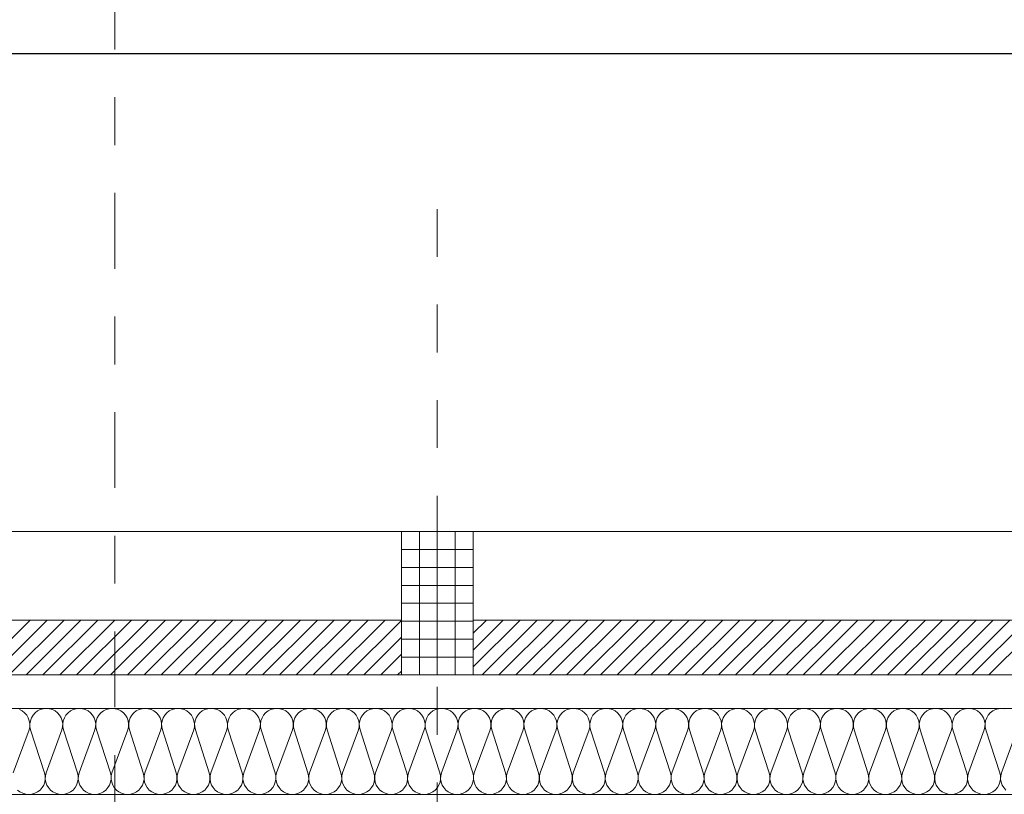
# Model space of a CAD drawing. Header units: metres. Extents: x -45.2 to 14.3, y -31.8 to 10.2.
# Tile 55 of 141: x -30.6 to -28.5, y 0.1 to 1.7. Entities that reach past the tile are written whole.
import ezdxf

# ---------------------------------------------------------------- set-up
doc = ezdxf.new("R2010")
doc.units = ezdxf.units.M
doc.header["$LTSCALE"] = 0.05
doc.linetypes.add('Achsen 01', pattern=[5.291531, 3.175, -1.058062, 0.352704, -0.705764])
doc.linetypes.add('Raster 01', pattern=[2, 1, -1])
for name, color, linetype, lineweight, true_color in [('014_Fassadenarbeiten-000 Aufsicht Betonfertigteile', 7, 'Continuous', 9, 0xc0c0c0), ('014_Fassadenarbeiten-330 mineralische Dämmung', 7, 'Continuous', 9, 0x666666), ('AV1-Raster', 7, 'Raster 01', 9, 0xa6a6a6)]:
    doc.layers.add(name, color=color, linetype=linetype, lineweight=lineweight, true_color=true_color)
for name, color, linetype, lineweight in [('014_Fassadenarbeiten-330 Betonfertigteile vertikal', 7, 'Continuous', 9), ('014_Fassadenarbeiten-330 Filtermauerwerk 11.5cm', 7, 'Continuous', 9), ('AV1-Schnitt Achsen', 7, 'Achsen 01', 18), ('Bemaßung-Bemaßung', 7, 'Continuous', 9)]:
    doc.layers.add(name, color=color, linetype=linetype, lineweight=lineweight)

msp = doc.modelspace()

# ---------------------------------------------------------------- linework, layer by layer
at = {"layer": '014_Fassadenarbeiten-000 Aufsicht Betonfertigteile'}
msp.add_lwpolyline([(-39.4623, 0.305), (-16.125, 0.305), (-16.125, 0.675), (-39.825, 0.675)], close=True, dxfattribs=at)
at = {"layer": '014_Fassadenarbeiten-330 Betonfertigteile vertikal', "color": 8, "linetype": 'Continuous', "lineweight": 9, "true_color": 0x808080}
for p, q in [((-29.7375, 0.675), (-29.7375, 0.375)), ((-29.7, 0.675), (-29.7, 0.375)), ((-29.6625, 0.675), (-29.6625, 0.375))]:
    msp.add_line(p, q, dxfattribs=at)
at = {"layer": '014_Fassadenarbeiten-330 Betonfertigteile vertikal', "color": 8, "linetype": 'Continuous', "lineweight": 13, "true_color": 0x808080}
for p, q in [((-29.775, 0.6375), (-29.625, 0.6375)), ((-29.775, 0.6), (-29.625, 0.6)), ((-29.775, 0.5625), (-29.625, 0.5625)), ((-29.775, 0.525), (-29.625, 0.525)), ((-29.775, 0.4875), (-29.625, 0.4875)), ((-29.775, 0.45), (-29.625, 0.45)), ((-29.775, 0.4125), (-29.625, 0.4125))]:
    msp.add_line(p, q, dxfattribs=at)
at = {"layer": '014_Fassadenarbeiten-330 Betonfertigteile vertikal'}
msp.add_lwpolyline([(-29.625, 0.675), (-29.775, 0.675), (-29.775, 0.375), (-29.625, 0.375)], close=True, dxfattribs=at)
at = {"layer": '014_Fassadenarbeiten-330 Filtermauerwerk 11.5cm', "color": 8, "linetype": 'Continuous', "lineweight": 9, "true_color": 0x808080}
for p, q in [((-30.667, 0.375), (-30.552, 0.49)), ((-30.6316, 0.375), (-30.5166, 0.49)), ((-30.5963, 0.375), (-30.4813, 0.49)), ((-30.5609, 0.375), (-30.4459, 0.49)), ((-30.5256, 0.375), (-30.4106, 0.49)), ((-30.4902, 0.375), (-30.3752, 0.49)), ((-30.4549, 0.375), (-30.3399, 0.49)), ((-30.4195, 0.375), (-30.3045, 0.49)), ((-30.3841, 0.375), (-30.2691, 0.49)), ((-30.3488, 0.375), (-30.2338, 0.49)), ((-30.3134, 0.375), (-30.1984, 0.49)), ((-30.2781, 0.375), (-30.1631, 0.49)), ((-30.2427, 0.375), (-30.1277, 0.49)), ((-30.2074, 0.375), (-30.0924, 0.49)), ((-30.172, 0.375), (-30.057, 0.49)), ((-30.1367, 0.375), (-30.0217, 0.49)), ((-30.1013, 0.375), (-29.9863, 0.49)), ((-30.0659, 0.375), (-29.9509, 0.49)), ((-30.0306, 0.375), (-29.9156, 0.49)), ((-29.9952, 0.375), (-29.8802, 0.49)), ((-29.9599, 0.375), (-29.8449, 0.49)), ((-29.9245, 0.375), (-29.8095, 0.49)), ((-29.8892, 0.375), (-29.775, 0.4892)), ((-29.625, 0.4624), (-29.5974, 0.49)), ((-29.625, 0.427), (-29.562, 0.49)), ((-29.625, 0.3917), (-29.5267, 0.49)), ((-29.6063, 0.375), (-29.4913, 0.49)), ((-29.571, 0.375), (-29.456, 0.49)), ((-29.5356, 0.375), (-29.4206, 0.49)), ((-29.5003, 0.375), (-29.3853, 0.49)), ((-29.4649, 0.375), (-29.3499, 0.49)), ((-29.4296, 0.375), (-29.3146, 0.49)), ((-29.3942, 0.375), (-29.2792, 0.49)), ((-29.3588, 0.375), (-29.2438, 0.49)), ((-29.3235, 0.375), (-29.2085, 0.49)), ((-29.2881, 0.375), (-29.1731, 0.49)), ((-29.2528, 0.375), (-29.1378, 0.49)), ((-29.2174, 0.375), (-29.1024, 0.49)), ((-29.1821, 0.375), (-29.0671, 0.49)), ((-29.1467, 0.375), (-29.0317, 0.49)), ((-29.1114, 0.375), (-28.9964, 0.49)), ((-29.076, 0.375), (-28.961, 0.49)), ((-29.0406, 0.375), (-28.9256, 0.49)), ((-29.0053, 0.375), (-28.8903, 0.49)), ((-28.9699, 0.375), (-28.8549, 0.49)), ((-28.9346, 0.375), (-28.8196, 0.49)), ((-28.8992, 0.375), (-28.7842, 0.49)), ((-28.8639, 0.375), (-28.7489, 0.49)), ((-28.8285, 0.375), (-28.7135, 0.49)), ((-28.7932, 0.375), (-28.6782, 0.49)), ((-28.7578, 0.375), (-28.6428, 0.49)), ((-28.7224, 0.375), (-28.6074, 0.49)), ((-28.6871, 0.375), (-28.5721, 0.49)), ((-28.6517, 0.375), (-28.5367, 0.49)), ((-28.6164, 0.375), (-28.5014, 0.49)), ((-28.581, 0.375), (-28.466, 0.49)), ((-28.5457, 0.375), (-28.4307, 0.49)), ((-29.8538, 0.375), (-29.775, 0.4538)), ((-29.8185, 0.375), (-29.775, 0.4185)), ((-29.7831, 0.375), (-29.775, 0.3831))]:
    msp.add_line(p, q, dxfattribs=at)
at = {"layer": '014_Fassadenarbeiten-330 Filtermauerwerk 11.5cm'}
for points in [[(-29.775, 0.49), (-29.775, 0.375), (-30.975, 0.375), (-30.975, 0.49)], [(-28.425, 0.49), (-28.425, 0.375), (-29.625, 0.375), (-29.625, 0.49)]]:
    msp.add_lwpolyline(points, close=True, dxfattribs=at)
at = {"layer": '014_Fassadenarbeiten-330 mineralische Dämmung'}
msp.add_lwpolyline([(-18.9, 0.305), (-18.9, 0.125), (-39.275, 0.125), (-39.275, -5.4), (-39.455, -5.4), (-39.455, 0.305)], close=True, dxfattribs=at)
for points in [[(-30.5878, 0.17), (-30.5546, 0.26), (-30.5546, 0.26), (-30.5532, 0.2663), (-30.553, 0.2728), (-30.554, 0.2792), (-30.5562, 0.2853), (-30.5595, 0.2908), (-30.5638, 0.2957), (-30.5689, 0.2997), (-30.5747, 0.3026)], [(-28.5126, 0.3044), (-28.519, 0.305), (-28.5254, 0.3044), (-28.5317, 0.3026), (-28.5374, 0.2997), (-28.5426, 0.2957), (-28.5468, 0.2908), (-28.5501, 0.2853), (-28.5523, 0.2792), (-28.5534, 0.2728), (-28.5532, 0.2663), (-28.5518, 0.26), (-28.5229, 0.17), (-28.5229, 0.17), (-28.5215, 0.1637), (-28.5213, 0.1572), (-28.5223, 0.1508), (-28.5245, 0.1447), (-28.5278, 0.1392), (-28.5321, 0.1343), (-28.5372, 0.1303), (-28.543, 0.1274), (-28.5492, 0.1256), (-28.5556, 0.125), (-28.5621, 0.1256), (-28.5683, 0.1274), (-28.5741, 0.1303), (-28.5792, 0.1343), (-28.5835, 0.1392), (-28.5868, 0.1447), (-28.589, 0.1508), (-28.59, 0.1572), (-28.5898, 0.1637), (-28.5884, 0.17), (-28.5552, 0.26), (-28.5552, 0.26), (-28.5538, 0.2663), (-28.5536, 0.2728), (-28.5546, 0.2792), (-28.5568, 0.2853), (-28.5601, 0.2908), (-28.5644, 0.2957), (-28.5695, 0.2997), (-28.5753, 0.3026), (-28.5815, 0.3044), (-28.5879, 0.305), (-28.5944, 0.3044), (-28.6006, 0.3026), (-28.6064, 0.2997), (-28.6115, 0.2957), (-28.6158, 0.2908), (-28.6191, 0.2853), (-28.6213, 0.2792), (-28.6223, 0.2728), (-28.6221, 0.2663), (-28.6207, 0.26), (-28.5918, 0.17), (-28.5918, 0.17), (-28.5904, 0.1637), (-28.5902, 0.1572), (-28.5912, 0.1508), (-28.5934, 0.1447), (-28.5967, 0.1392), (-28.601, 0.1343), (-28.6062, 0.1303), (-28.6119, 0.1274), (-28.6181, 0.1256), (-28.6246, 0.125), (-28.631, 0.1256), (-28.6373, 0.1274), (-28.643, 0.1303), (-28.6481, 0.1343), (-28.6524, 0.1392), (-28.6557, 0.1447), (-28.6579, 0.1508), (-28.659, 0.1572), (-28.6588, 0.1637), (-28.6574, 0.17), (-28.6241, 0.26), (-28.6241, 0.26), (-28.6227, 0.2663), (-28.6225, 0.2728), (-28.6235, 0.2792), (-28.6258, 0.2853), (-28.6291, 0.2908), (-28.6333, 0.2957), (-28.6385, 0.2997), (-28.6442, 0.3026), (-28.6504, 0.3044), (-28.6569, 0.305), (-28.6633, 0.3044), (-28.6696, 0.3026), (-28.6753, 0.2997), (-28.6804, 0.2957), (-28.6847, 0.2908), (-28.688, 0.2853), (-28.6902, 0.2792), (-28.6913, 0.2728), (-28.6911, 0.2663), (-28.6897, 0.26), (-28.6608, 0.17), (-28.6608, 0.17), (-28.6594, 0.1637), (-28.6592, 0.1572), (-28.6602, 0.1508), (-28.6624, 0.1447), (-28.6657, 0.1392), (-28.67, 0.1343), (-28.6751, 0.1303), (-28.6809, 0.1274), (-28.6871, 0.1256), (-28.6935, 0.125), (-28.7, 0.1256), (-28.7062, 0.1274), (-28.712, 0.1303), (-28.7171, 0.1343), (-28.7214, 0.1392), (-28.7247, 0.1447), (-28.7269, 0.1508), (-28.7279, 0.1572), (-28.7277, 0.1637), (-28.7263, 0.17), (-28.6931, 0.26), (-28.6931, 0.26), (-28.6917, 0.2663), (-28.6915, 0.2728), (-28.6925, 0.2792), (-28.6947, 0.2853), (-28.698, 0.2908), (-28.7023, 0.2957), (-28.7074, 0.2997), (-28.7132, 0.3026), (-28.7194, 0.3044), (-28.7258, 0.305), (-28.7323, 0.3044), (-28.7385, 0.3026), (-28.7443, 0.2997), (-28.7494, 0.2957), (-28.7537, 0.2908), (-28.757, 0.2853), (-28.7592, 0.2792), (-28.7602, 0.2728), (-28.76, 0.2663), (-28.7586, 0.26), (-28.7297, 0.17), (-28.7297, 0.17), (-28.7283, 0.1637), (-28.7281, 0.1572), (-28.7291, 0.1508), (-28.7313, 0.1447), (-28.7346, 0.1392), (-28.7389, 0.1343), (-28.744, 0.1303), (-28.7498, 0.1274), (-28.756, 0.1256), (-28.7625, 0.125), (-28.7689, 0.1256), (-28.7751, 0.1274), (-28.7809, 0.1303), (-28.786, 0.1343), (-28.7903, 0.1392), (-28.7936, 0.1447), (-28.7958, 0.1508), (-28.7969, 0.1572), (-28.7967, 0.1637), (-28.7953, 0.17), (-28.762, 0.26), (-28.762, 0.26), (-28.7606, 0.2663), (-28.7604, 0.2728), (-28.7614, 0.2792), (-28.7636, 0.2853), (-28.7669, 0.2908), (-28.7712, 0.2957), (-28.7763, 0.2997), (-28.7821, 0.3026), (-28.7883, 0.3044), (-28.7948, 0.305), (-28.8012, 0.3044), (-28.8074, 0.3026), (-28.8132, 0.2997), (-28.8183, 0.2957), (-28.8226, 0.2908), (-28.8259, 0.2853), (-28.8281, 0.2792), (-28.8292, 0.2728), (-28.829, 0.2663), (-28.8276, 0.26), (-28.7986, 0.17), (-28.7986, 0.17), (-28.7972, 0.1637), (-28.7971, 0.1572), (-28.7981, 0.1508), (-28.8003, 0.1447), (-28.8036, 0.1392), (-28.8079, 0.1343), (-28.813, 0.1303), (-28.8188, 0.1274), (-28.825, 0.1256), (-28.8314, 0.125), (-28.8379, 0.1256), (-28.8441, 0.1274), (-28.8499, 0.1303), (-28.855, 0.1343), (-28.8593, 0.1392), (-28.8626, 0.1447), (-28.8648, 0.1508), (-28.8658, 0.1572), (-28.8656, 0.1637), (-28.8642, 0.17), (-28.8309, 0.26), (-28.8309, 0.26), (-28.8295, 0.2663), (-28.8294, 0.2728), (-28.8304, 0.2792), (-28.8326, 0.2853), (-28.8359, 0.2908), (-28.8402, 0.2957), (-28.8453, 0.2997), (-28.8511, 0.3026), (-28.8573, 0.3044), (-28.8637, 0.305), (-28.8702, 0.3044), (-28.8764, 0.3026), (-28.8822, 0.2997), (-28.8873, 0.2957), (-28.8916, 0.2908), (-28.8949, 0.2853), (-28.8971, 0.2792), (-28.8981, 0.2728), (-28.8979, 0.2663), (-28.8965, 0.26), (-28.8676, 0.17), (-28.8676, 0.17), (-28.8662, 0.1637), (-28.866, 0.1572), (-28.867, 0.1508), (-28.8692, 0.1447), (-28.8725, 0.1392), (-28.8768, 0.1343), (-28.8819, 0.1303), (-28.8877, 0.1274), (-28.8939, 0.1256), (-28.9004, 0.125), (-28.9068, 0.1256), (-28.913, 0.1274), (-28.9188, 0.1303), (-28.9239, 0.1343), (-28.9282, 0.1392), (-28.9315, 0.1447), (-28.9337, 0.1508), (-28.9347, 0.1572), (-28.9346, 0.1637), (-28.9332, 0.17), (-28.8999, 0.26), (-28.8999, 0.26), (-28.8985, 0.2663), (-28.8983, 0.2728), (-28.8993, 0.2792), (-28.9015, 0.2853), (-28.9048, 0.2908), (-28.9091, 0.2957), (-28.9142, 0.2997), (-28.92, 0.3026), (-28.9262, 0.3044), (-28.9327, 0.305), (-28.9391, 0.3044), (-28.9453, 0.3026), (-28.9511, 0.2997), (-28.9562, 0.2957), (-28.9605, 0.2908), (-28.9638, 0.2853), (-28.966, 0.2792), (-28.967, 0.2728), (-28.9669, 0.2663), (-28.9655, 0.26), (-28.9365, 0.17), (-28.9365, 0.17), (-28.9351, 0.1637), (-28.9349, 0.1572), (-28.936, 0.1508), (-28.9382, 0.1447), (-28.9415, 0.1392), (-28.9458, 0.1343), (-28.9509, 0.1303), (-28.9567, 0.1274), (-28.9629, 0.1256), (-28.9693, 0.125), (-28.9758, 0.1256), (-28.982, 0.1274), (-28.9878, 0.1303), (-28.9929, 0.1343), (-28.9972, 0.1392), (-29.0005, 0.1447), (-29.0027, 0.1508), (-29.0037, 0.1572), (-29.0035, 0.1637), (-29.0021, 0.17), (-28.9688, 0.26), (-28.9688, 0.26), (-28.9674, 0.2663), (-28.9672, 0.2728), (-28.9683, 0.2792), (-28.9705, 0.2853), (-28.9738, 0.2908), (-28.9781, 0.2957), (-28.9832, 0.2997), (-28.989, 0.3026), (-28.9952, 0.3044), (-29.0016, 0.305), (-29.0081, 0.3044), (-29.0143, 0.3026), (-29.02, 0.2997), (-29.0252, 0.2957), (-29.0295, 0.2908), (-29.0328, 0.2853), (-29.035, 0.2792), (-29.036, 0.2728), (-29.0358, 0.2663), (-29.0344, 0.26), (-29.0055, 0.17), (-29.0055, 0.17), (-29.0041, 0.1637), (-29.0039, 0.1572), (-29.0049, 0.1508), (-29.0071, 0.1447), (-29.0104, 0.1392), (-29.0147, 0.1343), (-29.0198, 0.1303), (-29.0256, 0.1274), (-29.0318, 0.1256), (-29.0383, 0.125), (-29.0447, 0.1256), (-29.0509, 0.1274), (-29.0567, 0.1303), (-29.0618, 0.1343), (-29.0661, 0.1392), (-29.0694, 0.1447), (-29.0716, 0.1508), (-29.0726, 0.1572), (-29.0724, 0.1637), (-29.071, 0.17), (-29.0378, 0.26), (-29.0378, 0.26), (-29.0364, 0.2663), (-29.0362, 0.2728), (-29.0372, 0.2792), (-29.0394, 0.2853), (-29.0427, 0.2908), (-29.047, 0.2957), (-29.0521, 0.2997), (-29.0579, 0.3026), (-29.0641, 0.3044), (-29.0706, 0.305), (-29.077, 0.3044), (-29.0832, 0.3026), (-29.089, 0.2997), (-29.0941, 0.2957), (-29.0984, 0.2908), (-29.1017, 0.2853), (-29.1039, 0.2792), (-29.1049, 0.2728), (-29.1047, 0.2663), (-29.1033, 0.26), (-29.0744, 0.17), (-29.0744, 0.17), (-29.073, 0.1637), (-29.0728, 0.1572), (-29.0739, 0.1508), (-29.0761, 0.1447), (-29.0794, 0.1392), (-29.0836, 0.1343), (-29.0888, 0.1303), (-29.0945, 0.1274), (-29.1008, 0.1256), (-29.1072, 0.125), (-29.1137, 0.1256), (-29.1199, 0.1274), (-29.1256, 0.1303), (-29.1308, 0.1343), (-29.135, 0.1392), (-29.1384, 0.1447), (-29.1406, 0.1508), (-29.1416, 0.1572), (-29.1414, 0.1637), (-29.14, 0.17), (-29.1067, 0.26), (-29.1067, 0.26), (-29.1053, 0.2663), (-29.1051, 0.2728), (-29.1062, 0.2792), (-29.1084, 0.2853), (-29.1117, 0.2908), (-29.116, 0.2957), (-29.1211, 0.2997), (-29.1268, 0.3026), (-29.1331, 0.3044), (-29.1395, 0.305), (-29.146, 0.3044), (-29.1522, 0.3026), (-29.1579, 0.2997), (-29.1631, 0.2957), (-29.1673, 0.2908), (-29.1706, 0.2853), (-29.1729, 0.2792), (-29.1739, 0.2728), (-29.1737, 0.2663), (-29.1723, 0.26), (-29.1434, 0.17), (-29.1434, 0.17), (-29.142, 0.1637), (-29.1418, 0.1572), (-29.1428, 0.1508), (-29.145, 0.1447), (-29.1483, 0.1392), (-29.1526, 0.1343), (-29.1577, 0.1303), (-29.1635, 0.1274), (-29.1697, 0.1256), (-29.1762, 0.125), (-29.1826, 0.1256), (-29.1888, 0.1274), (-29.1946, 0.1303), (-29.1997, 0.1343), (-29.204, 0.1392), (-29.2073, 0.1447), (-29.2095, 0.1508), (-29.2105, 0.1572), (-29.2103, 0.1637), (-29.2089, 0.17), (-29.1757, 0.26), (-29.1757, 0.26), (-29.1743, 0.2663), (-29.1741, 0.2728), (-29.1751, 0.2792), (-29.1773, 0.2853), (-29.1806, 0.2908), (-29.1849, 0.2957), (-29.19, 0.2997), (-29.1958, 0.3026), (-29.202, 0.3044), (-29.2085, 0.305), (-29.2149, 0.3044), (-29.2211, 0.3026), (-29.2269, 0.2997), (-29.232, 0.2957), (-29.2363, 0.2908), (-29.2396, 0.2853), (-29.2418, 0.2792), (-29.2428, 0.2728), (-29.2426, 0.2663), (-29.2412, 0.26), (-29.2123, 0.17), (-29.2123, 0.17), (-29.2109, 0.1637), (-29.2107, 0.1572), (-29.2117, 0.1508), (-29.2139, 0.1447), (-29.2173, 0.1392), (-29.2215, 0.1343), (-29.2267, 0.1303), (-29.2324, 0.1274), (-29.2386, 0.1256), (-29.2451, 0.125), (-29.2515, 0.1256), (-29.2578, 0.1274), (-29.2635, 0.1303), (-29.2687, 0.1343), (-29.2729, 0.1392), (-29.2762, 0.1447), (-29.2784, 0.1508), (-29.2795, 0.1572), (-29.2793, 0.1637), (-29.2779, 0.17), (-29.2446, 0.26), (-29.2446, 0.26), (-29.2432, 0.2663), (-29.243, 0.2728), (-29.2441, 0.2792), (-29.2463, 0.2853), (-29.2496, 0.2908), (-29.2538, 0.2957), (-29.259, 0.2997), (-29.2647, 0.3026), (-29.271, 0.3044), (-29.2774, 0.305), (-29.2838, 0.3044), (-29.2901, 0.3026), (-29.2958, 0.2997), (-29.3009, 0.2957), (-29.3052, 0.2908), (-29.3085, 0.2853), (-29.3107, 0.2792), (-29.3118, 0.2728), (-29.3116, 0.2663), (-29.3102, 0.26), (-29.2813, 0.17), (-29.2813, 0.17), (-29.2799, 0.1637), (-29.2797, 0.1572), (-29.2807, 0.1508), (-29.2829, 0.1447), (-29.2862, 0.1392), (-29.2905, 0.1343), (-29.2956, 0.1303), (-29.3014, 0.1274), (-29.3076, 0.1256), (-29.314, 0.125), (-29.3205, 0.1256), (-29.3267, 0.1274), (-29.3325, 0.1303), (-29.3376, 0.1343), (-29.3419, 0.1392), (-29.3452, 0.1447), (-29.3474, 0.1508), (-29.3484, 0.1572), (-29.3482, 0.1637), (-29.3468, 0.17), (-29.3136, 0.26), (-29.3136, 0.26), (-29.3122, 0.2663), (-29.312, 0.2728), (-29.313, 0.2792), (-29.3152, 0.2853), (-29.3185, 0.2908), (-29.3228, 0.2957), (-29.3279, 0.2997), (-29.3337, 0.3026), (-29.3399, 0.3044), (-29.3463, 0.305), (-29.3528, 0.3044), (-29.359, 0.3026), (-29.3648, 0.2997), (-29.3699, 0.2957), (-29.3742, 0.2908), (-29.3775, 0.2853), (-29.3797, 0.2792), (-29.3807, 0.2728), (-29.3805, 0.2663), (-29.3791, 0.26), (-29.3502, 0.17), (-29.3502, 0.17), (-29.3488, 0.1637), (-29.3486, 0.1572), (-29.3496, 0.1508), (-29.3518, 0.1447), (-29.3551, 0.1392), (-29.3594, 0.1343), (-29.3645, 0.1303), (-29.3703, 0.1274), (-29.3765, 0.1256), (-29.383, 0.125), (-29.3894, 0.1256), (-29.3957, 0.1274), (-29.4014, 0.1303), (-29.4065, 0.1343), (-29.4108, 0.1392), (-29.4141, 0.1447), (-29.4163, 0.1508), (-29.4174, 0.1572), (-29.4172, 0.1637), (-29.4158, 0.17), (-29.3825, 0.26), (-29.3825, 0.26), (-29.3811, 0.2663), (-29.3809, 0.2728), (-29.3819, 0.2792), (-29.3841, 0.2853), (-29.3874, 0.2908), (-29.3917, 0.2957), (-29.3969, 0.2997), (-29.4026, 0.3026), (-29.4088, 0.3044), (-29.4153, 0.305), (-29.4217, 0.3044), (-29.4279, 0.3026), (-29.4337, 0.2997), (-29.4388, 0.2957), (-29.4431, 0.2908), (-29.4464, 0.2853), (-29.4486, 0.2792), (-29.4497, 0.2728), (-29.4495, 0.2663), (-29.4481, 0.26), (-29.4191, 0.17), (-29.4191, 0.17), (-29.4177, 0.1637), (-29.4176, 0.1572), (-29.4186, 0.1508), (-29.4208, 0.1447), (-29.4241, 0.1392), (-29.4284, 0.1343), (-29.4335, 0.1303), (-29.4393, 0.1274), (-29.4455, 0.1256), (-29.4519, 0.125), (-29.4584, 0.1256), (-29.4646, 0.1274), (-29.4704, 0.1303), (-29.4755, 0.1343), (-29.4798, 0.1392), (-29.4831, 0.1447), (-29.4853, 0.1508), (-29.4863, 0.1572), (-29.4861, 0.1637), (-29.4847, 0.17), (-29.4514, 0.26), (-29.4514, 0.26), (-29.45, 0.2663), (-29.4499, 0.2728), (-29.4509, 0.2792), (-29.4531, 0.2853), (-29.4564, 0.2908), (-29.4607, 0.2957), (-29.4658, 0.2997), (-29.4716, 0.3026), (-29.4778, 0.3044), (-29.4842, 0.305), (-29.4907, 0.3044), (-29.4969, 0.3026), (-29.5027, 0.2997), (-29.5078, 0.2957), (-29.5121, 0.2908), (-29.5154, 0.2853), (-29.5176, 0.2792), (-29.5186, 0.2728), (-29.5184, 0.2663), (-29.517, 0.26), (-29.4881, 0.17), (-29.4881, 0.17), (-29.4867, 0.1637), (-29.4865, 0.1572), (-29.4875, 0.1508), (-29.4897, 0.1447), (-29.493, 0.1392), (-29.4973, 0.1343), (-29.5024, 0.1303), (-29.5082, 0.1274), (-29.5144, 0.1256), (-29.5209, 0.125), (-29.5273, 0.1256), (-29.5335, 0.1274), (-29.5393, 0.1303), (-29.5444, 0.1343), (-29.5487, 0.1392), (-29.552, 0.1447), (-29.5542, 0.1508), (-29.5552, 0.1572), (-29.5551, 0.1637), (-29.5537, 0.17), (-29.5204, 0.26), (-29.5204, 0.26), (-29.519, 0.2663), (-29.5188, 0.2728), (-29.5198, 0.2792), (-29.522, 0.2853), (-29.5253, 0.2908), (-29.5296, 0.2957), (-29.5347, 0.2997), (-29.5405, 0.3026), (-29.5467, 0.3044), (-29.5532, 0.305), (-29.5596, 0.3044), (-29.5658, 0.3026), (-29.5716, 0.2997), (-29.5767, 0.2957), (-29.581, 0.2908), (-29.5843, 0.2853), (-29.5865, 0.2792), (-29.5875, 0.2728), (-29.5874, 0.2663), (-29.586, 0.26), (-29.557, 0.17), (-29.557, 0.17), (-29.5556, 0.1637), (-29.5554, 0.1572), (-29.5565, 0.1508), (-29.5587, 0.1447), (-29.562, 0.1392), (-29.5663, 0.1343), (-29.5714, 0.1303), (-29.5772, 0.1274), (-29.5834, 0.1256), (-29.5898, 0.125), (-29.5963, 0.1256), (-29.6025, 0.1274), (-29.6083, 0.1303), (-29.6134, 0.1343), (-29.6177, 0.1392), (-29.621, 0.1447), (-29.6232, 0.1508), (-29.6242, 0.1572), (-29.624, 0.1637), (-29.6226, 0.17), (-29.5893, 0.26), (-29.5893, 0.26), (-29.5879, 0.2663), (-29.5877, 0.2728), (-29.5888, 0.2792), (-29.591, 0.2853), (-29.5943, 0.2908), (-29.5986, 0.2957), (-29.6037, 0.2997), (-29.6095, 0.3026), (-29.6157, 0.3044), (-29.6221, 0.305), (-29.6286, 0.3044), (-29.6348, 0.3026), (-29.6406, 0.2997), (-29.6457, 0.2957), (-29.65, 0.2908), (-29.6533, 0.2853), (-29.6555, 0.2792), (-29.6565, 0.2728), (-29.6563, 0.2663), (-29.6549, 0.26), (-29.626, 0.17), (-29.626, 0.17), (-29.6246, 0.1637), (-29.6244, 0.1572), (-29.6254, 0.1508), (-29.6276, 0.1447), (-29.6309, 0.1392), (-29.6352, 0.1343), (-29.6403, 0.1303), (-29.6461, 0.1274), (-29.6523, 0.1256), (-29.6588, 0.125), (-29.6652, 0.1256), (-29.6714, 0.1274), (-29.6772, 0.1303), (-29.6823, 0.1343), (-29.6866, 0.1392), (-29.6899, 0.1447), (-29.6921, 0.1508), (-29.6931, 0.1572), (-29.6929, 0.1637), (-29.6915, 0.17), (-29.6583, 0.26), (-29.6583, 0.26), (-29.6569, 0.2663), (-29.6567, 0.2728), (-29.6577, 0.2792), (-29.6599, 0.2853), (-29.6632, 0.2908), (-29.6675, 0.2957), (-29.6726, 0.2997), (-29.6784, 0.3026), (-29.6846, 0.3044), (-29.6911, 0.305), (-29.6975, 0.3044), (-29.7037, 0.3026), (-29.7095, 0.2997), (-29.7146, 0.2957), (-29.7189, 0.2908), (-29.7222, 0.2853), (-29.7244, 0.2792), (-29.7254, 0.2728), (-29.7252, 0.2663), (-29.7238, 0.26), (-29.6949, 0.17), (-29.6949, 0.17), (-29.6935, 0.1637), (-29.6933, 0.1572), (-29.6944, 0.1508), (-29.6966, 0.1447), (-29.6999, 0.1392), (-29.7042, 0.1343), (-29.7093, 0.1303), (-29.715, 0.1274), (-29.7213, 0.1256), (-29.7277, 0.125), (-29.7342, 0.1256), (-29.7404, 0.1274), (-29.7461, 0.1303), (-29.7513, 0.1343), (-29.7556, 0.1392), (-29.7589, 0.1447), (-29.7611, 0.1508), (-29.7621, 0.1572), (-29.7619, 0.1637), (-29.7605, 0.17), (-29.7272, 0.26), (-29.7272, 0.26), (-29.7258, 0.2663), (-29.7256, 0.2728), (-29.7267, 0.2792), (-29.7289, 0.2853), (-29.7322, 0.2908), (-29.7365, 0.2957), (-29.7416, 0.2997), (-29.7473, 0.3026), (-29.7536, 0.3044), (-29.76, 0.305), (-29.7665, 0.3044), (-29.7727, 0.3026), (-29.7784, 0.2997), (-29.7836, 0.2957), (-29.7878, 0.2908), (-29.7912, 0.2853), (-29.7934, 0.2792), (-29.7944, 0.2728), (-29.7942, 0.2663), (-29.7928, 0.26), (-29.7639, 0.17), (-29.7639, 0.17), (-29.7625, 0.1637), (-29.7623, 0.1572), (-29.7633, 0.1508), (-29.7655, 0.1447), (-29.7688, 0.1392), (-29.7731, 0.1343), (-29.7782, 0.1303), (-29.784, 0.1274), (-29.7902, 0.1256), (-29.7967, 0.125), (-29.8031, 0.1256), (-29.8093, 0.1274), (-29.8151, 0.1303), (-29.8202, 0.1343), (-29.8245, 0.1392), (-29.8278, 0.1447), (-29.83, 0.1508), (-29.831, 0.1572), (-29.8308, 0.1637), (-29.8294, 0.17), (-29.7962, 0.26), (-29.7962, 0.26), (-29.7948, 0.2663), (-29.7946, 0.2728), (-29.7956, 0.2792), (-29.7978, 0.2853), (-29.8011, 0.2908), (-29.8054, 0.2957), (-29.8105, 0.2997), (-29.8163, 0.3026), (-29.8225, 0.3044), (-29.829, 0.305), (-29.8354, 0.3044), (-29.8416, 0.3026), (-29.8474, 0.2997), (-29.8525, 0.2957), (-29.8568, 0.2908), (-29.8601, 0.2853), (-29.8623, 0.2792), (-29.8633, 0.2728), (-29.8631, 0.2663), (-29.8617, 0.26), (-29.8328, 0.17), (-29.8328, 0.17), (-29.8314, 0.1637), (-29.8312, 0.1572), (-29.8322, 0.1508), (-29.8345, 0.1447), (-29.8378, 0.1392), (-29.842, 0.1343), (-29.8472, 0.1303), (-29.8529, 0.1274), (-29.8592, 0.1256), (-29.8656, 0.125), (-29.872, 0.1256), (-29.8783, 0.1274), (-29.884, 0.1303), (-29.8892, 0.1343), (-29.8934, 0.1392), (-29.8967, 0.1447), (-29.8989, 0.1508), (-29.9, 0.1572), (-29.8998, 0.1637), (-29.8984, 0.17), (-29.8651, 0.26), (-29.8651, 0.26), (-29.8637, 0.2663), (-29.8635, 0.2728), (-29.8646, 0.2792), (-29.8668, 0.2853), (-29.8701, 0.2908), (-29.8743, 0.2957), (-29.8795, 0.2997), (-29.8852, 0.3026), (-29.8915, 0.3044), (-29.8979, 0.305), (-29.9043, 0.3044), (-29.9106, 0.3026), (-29.9163, 0.2997), (-29.9214, 0.2957), (-29.9257, 0.2908), (-29.929, 0.2853), (-29.9312, 0.2792), (-29.9323, 0.2728), (-29.9321, 0.2663), (-29.9307, 0.26), (-29.9018, 0.17), (-29.9018, 0.17), (-29.9004, 0.1637), (-29.9002, 0.1572), (-29.9012, 0.1508), (-29.9034, 0.1447), (-29.9067, 0.1392), (-29.911, 0.1343), (-29.9161, 0.1303), (-29.9219, 0.1274), (-29.9281, 0.1256), (-29.9345, 0.125), (-29.941, 0.1256), (-29.9472, 0.1274), (-29.953, 0.1303), (-29.9581, 0.1343), (-29.9624, 0.1392), (-29.9657, 0.1447), (-29.9679, 0.1508), (-29.9689, 0.1572), (-29.9687, 0.1637), (-29.9673, 0.17), (-29.9341, 0.26), (-29.9341, 0.26), (-29.9327, 0.2663), (-29.9325, 0.2728), (-29.9335, 0.2792), (-29.9357, 0.2853), (-29.939, 0.2908), (-29.9433, 0.2957), (-29.9484, 0.2997), (-29.9542, 0.3026), (-29.9604, 0.3044), (-29.9668, 0.305), (-29.9733, 0.3044), (-29.9795, 0.3026), (-29.9853, 0.2997), (-29.9904, 0.2957), (-29.9947, 0.2908), (-29.998, 0.2853), (-30.0002, 0.2792), (-30.0012, 0.2728), (-30.001, 0.2663), (-29.9996, 0.26), (-29.9707, 0.17), (-29.9707, 0.17), (-29.9693, 0.1637), (-29.9691, 0.1572), (-29.9701, 0.1508), (-29.9723, 0.1447), (-29.9756, 0.1392), (-29.9799, 0.1343), (-29.9851, 0.1303), (-29.9908, 0.1274), (-29.997, 0.1256), (-30.0035, 0.125), (-30.0099, 0.1256), (-30.0162, 0.1274), (-30.0219, 0.1303), (-30.027, 0.1343), (-30.0313, 0.1392), (-30.0346, 0.1447), (-30.0368, 0.1508), (-30.0379, 0.1572), (-30.0377, 0.1637), (-30.0363, 0.17), (-30.003, 0.26), (-30.003, 0.26), (-30.0016, 0.2663), (-30.0014, 0.2728), (-30.0024, 0.2792), (-30.0046, 0.2853), (-30.0079, 0.2908), (-30.0122, 0.2957), (-30.0174, 0.2997), (-30.0231, 0.3026), (-30.0293, 0.3044), (-30.0358, 0.305), (-30.0422, 0.3044), (-30.0485, 0.3026), (-30.0542, 0.2997), (-30.0593, 0.2957), (-30.0636, 0.2908), (-30.0669, 0.2853), (-30.0691, 0.2792), (-30.0702, 0.2728), (-30.07, 0.2663), (-30.0686, 0.26), (-30.0396, 0.17), (-30.0396, 0.17), (-30.0383, 0.1637), (-30.0381, 0.1572), (-30.0391, 0.1508), (-30.0413, 0.1447), (-30.0446, 0.1392), (-30.0489, 0.1343), (-30.054, 0.1303), (-30.0598, 0.1274), (-30.066, 0.1256), (-30.0724, 0.125), (-30.0789, 0.1256), (-30.0851, 0.1274), (-30.0909, 0.1303), (-30.096, 0.1343), (-30.1003, 0.1392), (-30.1036, 0.1447), (-30.1058, 0.1508), (-30.1068, 0.1572), (-30.1066, 0.1637), (-30.1052, 0.17), (-30.0719, 0.26), (-30.0719, 0.26), (-30.0706, 0.2663), (-30.0704, 0.2728), (-30.0714, 0.2792), (-30.0736, 0.2853), (-30.0769, 0.2908), (-30.0812, 0.2957), (-30.0863, 0.2997), (-30.0921, 0.3026), (-30.0983, 0.3044), (-30.1047, 0.305), (-30.1112, 0.3044), (-30.1174, 0.3026), (-30.1232, 0.2997), (-30.1283, 0.2957), (-30.1326, 0.2908), (-30.1359, 0.2853), (-30.1381, 0.2792), (-30.1391, 0.2728), (-30.1389, 0.2663), (-30.1375, 0.26), (-30.1086, 0.17), (-30.1086, 0.17), (-30.1072, 0.1637), (-30.107, 0.1572), (-30.108, 0.1508), (-30.1102, 0.1447), (-30.1135, 0.1392), (-30.1178, 0.1343), (-30.1229, 0.1303), (-30.1287, 0.1274), (-30.1349, 0.1256), (-30.1414, 0.125), (-30.1478, 0.1256), (-30.154, 0.1274), (-30.1598, 0.1303), (-30.1649, 0.1343), (-30.1692, 0.1392), (-30.1725, 0.1447), (-30.1747, 0.1508), (-30.1758, 0.1572), (-30.1756, 0.1637), (-30.1742, 0.17), (-30.1409, 0.26), (-30.1409, 0.26), (-30.1395, 0.2663), (-30.1393, 0.2728), (-30.1403, 0.2792), (-30.1425, 0.2853), (-30.1458, 0.2908), (-30.1501, 0.2957), (-30.1552, 0.2997), (-30.161, 0.3026), (-30.1672, 0.3044), (-30.1737, 0.305), (-30.1801, 0.3044), (-30.1863, 0.3026), (-30.1921, 0.2997), (-30.1972, 0.2957), (-30.2015, 0.2908), (-30.2048, 0.2853), (-30.207, 0.2792), (-30.208, 0.2728), (-30.2079, 0.2663), (-30.2065, 0.26), (-30.1775, 0.17), (-30.1775, 0.17), (-30.1761, 0.1637), (-30.1759, 0.1572), (-30.177, 0.1508), (-30.1792, 0.1447), (-30.1825, 0.1392), (-30.1868, 0.1343), (-30.1919, 0.1303), (-30.1977, 0.1274), (-30.2039, 0.1256), (-30.2103, 0.125), (-30.2168, 0.1256), (-30.223, 0.1274), (-30.2288, 0.1303), (-30.2339, 0.1343), (-30.2382, 0.1392), (-30.2415, 0.1447), (-30.2437, 0.1508), (-30.2447, 0.1572), (-30.2445, 0.1637), (-30.2431, 0.17), (-30.2098, 0.26), (-30.2098, 0.26), (-30.2084, 0.2663), (-30.2083, 0.2728), (-30.2093, 0.2792), (-30.2115, 0.2853), (-30.2148, 0.2908), (-30.2191, 0.2957), (-30.2242, 0.2997), (-30.23, 0.3026), (-30.2362, 0.3044), (-30.2426, 0.305), (-30.2491, 0.3044), (-30.2553, 0.3026), (-30.2611, 0.2997), (-30.2662, 0.2957), (-30.2705, 0.2908), (-30.2738, 0.2853), (-30.276, 0.2792), (-30.277, 0.2728), (-30.2768, 0.2663), (-30.2754, 0.26), (-30.2465, 0.17), (-30.2465, 0.17), (-30.2451, 0.1637), (-30.2449, 0.1572), (-30.2459, 0.1508), (-30.2481, 0.1447), (-30.2514, 0.1392), (-30.2557, 0.1343), (-30.2608, 0.1303), (-30.2666, 0.1274), (-30.2728, 0.1256), (-30.2793, 0.125), (-30.2857, 0.1256), (-30.2919, 0.1274), (-30.2977, 0.1303), (-30.3028, 0.1343), (-30.3071, 0.1392), (-30.3104, 0.1447), (-30.3126, 0.1508), (-30.3136, 0.1572), (-30.3135, 0.1637), (-30.3121, 0.17), (-30.2788, 0.26), (-30.2788, 0.26), (-30.2774, 0.2663), (-30.2772, 0.2728), (-30.2782, 0.2792), (-30.2804, 0.2853), (-30.2837, 0.2908), (-30.288, 0.2957), (-30.2931, 0.2997), (-30.2989, 0.3026), (-30.3051, 0.3044), (-30.3116, 0.305), (-30.318, 0.3044), (-30.3242, 0.3026), (-30.33, 0.2997), (-30.3351, 0.2957), (-30.3394, 0.2908), (-30.3427, 0.2853), (-30.3449, 0.2792), (-30.3459, 0.2728), (-30.3457, 0.2663), (-30.3444, 0.26), (-30.3154, 0.17), (-30.3154, 0.17), (-30.314, 0.1637), (-30.3138, 0.1572), (-30.3149, 0.1508), (-30.3171, 0.1447), (-30.3204, 0.1392), (-30.3247, 0.1343), (-30.3298, 0.1303), (-30.3355, 0.1274), (-30.3418, 0.1256), (-30.3482, 0.125), (-30.3547, 0.1256), (-30.3609, 0.1274), (-30.3666, 0.1303), (-30.3718, 0.1343), (-30.3761, 0.1392), (-30.3794, 0.1447), (-30.3816, 0.1508), (-30.3826, 0.1572), (-30.3824, 0.1637), (-30.381, 0.17), (-30.3477, 0.26), (-30.3477, 0.26), (-30.3463, 0.2663), (-30.3461, 0.2728), (-30.3472, 0.2792), (-30.3494, 0.2853), (-30.3527, 0.2908), (-30.357, 0.2957), (-30.3621, 0.2997), (-30.3678, 0.3026), (-30.3741, 0.3044), (-30.3805, 0.305), (-30.387, 0.3044), (-30.3932, 0.3026), (-30.3989, 0.2997), (-30.4041, 0.2957), (-30.4084, 0.2908), (-30.4117, 0.2853), (-30.4139, 0.2792), (-30.4149, 0.2728), (-30.4147, 0.2663), (-30.4133, 0.26), (-30.3844, 0.17), (-30.3844, 0.17), (-30.383, 0.1637), (-30.3828, 0.1572), (-30.3838, 0.1508), (-30.386, 0.1447), (-30.3893, 0.1392), (-30.3936, 0.1343), (-30.3987, 0.1303), (-30.4045, 0.1274), (-30.4107, 0.1256), (-30.4172, 0.125), (-30.4236, 0.1256), (-30.4298, 0.1274), (-30.4356, 0.1303), (-30.4407, 0.1343), (-30.445, 0.1392), (-30.4483, 0.1447), (-30.4505, 0.1508), (-30.4515, 0.1572), (-30.4513, 0.1637), (-30.4499, 0.17), (-30.4167, 0.26), (-30.4167, 0.26), (-30.4153, 0.2663), (-30.4151, 0.2728), (-30.4161, 0.2792), (-30.4183, 0.2853), (-30.4216, 0.2908), (-30.4259, 0.2957), (-30.431, 0.2997), (-30.4368, 0.3026), (-30.443, 0.3044), (-30.4495, 0.305), (-30.4559, 0.3044), (-30.4621, 0.3026), (-30.4679, 0.2997), (-30.473, 0.2957), (-30.4773, 0.2908), (-30.4806, 0.2853), (-30.4828, 0.2792), (-30.4838, 0.2728), (-30.4836, 0.2663), (-30.4822, 0.26), (-30.4533, 0.17), (-30.4533, 0.17), (-30.4519, 0.1637), (-30.4517, 0.1572), (-30.4528, 0.1508), (-30.455, 0.1447), (-30.4583, 0.1392), (-30.4625, 0.1343), (-30.4677, 0.1303), (-30.4734, 0.1274), (-30.4797, 0.1256), (-30.4861, 0.125), (-30.4925, 0.1256), (-30.4988, 0.1274), (-30.5045, 0.1303), (-30.5097, 0.1343), (-30.5139, 0.1392), (-30.5172, 0.1447), (-30.5195, 0.1508), (-30.5205, 0.1572), (-30.5203, 0.1637), (-30.5189, 0.17), (-30.4856, 0.26), (-30.4856, 0.26), (-30.4842, 0.2663), (-30.484, 0.2728), (-30.4851, 0.2792), (-30.4873, 0.2853), (-30.4906, 0.2908), (-30.4949, 0.2957), (-30.5, 0.2997), (-30.5057, 0.3026), (-30.512, 0.3044), (-30.5184, 0.305), (-30.5248, 0.3044), (-30.5311, 0.3026), (-30.5368, 0.2997), (-30.542, 0.2957), (-30.5462, 0.2908), (-30.5495, 0.2853), (-30.5517, 0.2792), (-30.5528, 0.2728), (-30.5526, 0.2663), (-30.5512, 0.26), (-30.5223, 0.17), (-30.5223, 0.17), (-30.5209, 0.1637), (-30.5207, 0.1572), (-30.5217, 0.1508), (-30.5239, 0.1447), (-30.5272, 0.1392), (-30.5315, 0.1343), (-30.5366, 0.1303), (-30.5424, 0.1274), (-30.5486, 0.1256), (-30.555, 0.125), (-30.5615, 0.1256), (-30.5677, 0.1274), (-30.5735, 0.1303), (-30.5786, 0.1343)], [(-28.5103, 0.1343), (-28.5145, 0.1392), (-28.5178, 0.1447), (-28.5201, 0.1508), (-28.5211, 0.1572), (-28.5209, 0.1637), (-28.5195, 0.17), (-28.4862, 0.26)]]:
    msp.add_lwpolyline(points, dxfattribs=at)
at = {"layer": 'AV1-Raster'}
msp.add_line((-29.7, -22.95), (-29.7, 1.35), dxfattribs=at)
at = {"layer": 'AV1-Schnitt Achsen'}
msp.add_line((-30.375, -26.3), (-30.375, 4.7), dxfattribs=at)
at = {"layer": 'Bemaßung-Bemaßung', "color": 0, "lineweight": -2}
msp.add_line((-26.4707, 1.675), (-34.9543, 1.675), dxfattribs=at)
at = {"layer": 'Defpoints', "color": 0, "lineweight": 0}
for p, q in [((-29.775, 0.675), (-29.775, 0.675)), ((-29.775, 0.675), (-29.775, 0.675)), ((-29.625, 0.675), (-29.625, 0.675)), ((-29.625, 0.675), (-29.625, 0.675))]:
    msp.add_line(p, q, dxfattribs=at)

doc.saveas('drawing.dxf')
